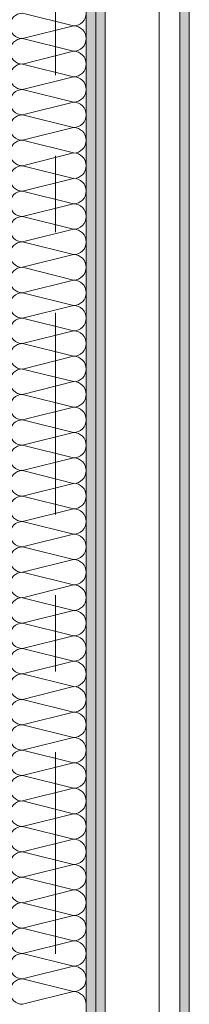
# Model space of a CAD drawing. Header units: metres. Extents: x -3.6 to 84.5, y -11 to 16.8.
# Tile 104 of 256: x 14.883 to 15.105, y 1.45 to 2.741. Entities that reach past the tile are written whole.
import ezdxf

# ---------------------------------------------------------------- set-up
doc = ezdxf.new("R2010")
doc.units = ezdxf.units.M
doc.header["$MEASUREMENT"] = 0
doc.linetypes.add('Strichlinie doppelt', pattern=[0.546806, 0.264583, -0.105833, 0.070556, -0.105833])
for name, color, linetype in [('451 - Universal.Achsen Raster', 7, 'Continuous'), ('Neubau_606 - Struktur.Wand Innen Ausbau', 7, 'Continuous'), ('Neubau_653 - Abdeckung.TB Verkofferung', 7, 'Continuous')]:
    doc.layers.add(name, color=color, linetype=linetype)
pattern_1 = [(45, (0, 0), (-0.01767767, 0.01767767), [0, -0.025])]

# ---------------------------------------------------------------- blocks, each defined once
blk = doc.blocks.new('*X141')
at = {"layer": 'Neubau_606 - Struktur.Wand Innen Ausbau', "color": 7, "linetype": 'Continuous', "lineweight": 5}
for p, q in [((14.9533, 2.7333), (14.8867, 2.75)), ((14.9533, 2.7333), (14.8867, 2.7167)), ((14.9533, 2.7), (14.8867, 2.7167)), ((14.9533, 2.7), (14.8867, 2.6833)), ((14.9533, 2.6667), (14.8867, 2.6833)), ((14.9533, 2.6667), (14.8867, 2.65)), ((14.9533, 2.6333), (14.8867, 2.65)), ((14.9533, 2.6333), (14.8867, 2.6167)), ((14.9533, 2.6), (14.8867, 2.6167)), ((14.9533, 2.6), (14.8867, 2.5833)), ((14.9533, 2.5667), (14.8867, 2.5833)), ((14.9533, 2.5667), (14.8867, 2.55)), ((14.9533, 2.5333), (14.8867, 2.55)), ((14.9533, 2.5333), (14.8867, 2.5167)), ((14.9533, 2.5), (14.8867, 2.5167)), ((14.9533, 2.5), (14.8867, 2.4833)), ((14.9533, 2.4667), (14.8867, 2.4833)), ((14.9533, 2.4667), (14.8867, 2.45)), ((14.9533, 2.4333), (14.8867, 2.45)), ((14.9533, 2.4333), (14.8867, 2.4167)), ((14.9533, 2.4), (14.8867, 2.4167)), ((14.9533, 2.4), (14.8867, 2.3833)), ((14.9533, 2.3667), (14.8867, 2.3833)), ((14.9533, 2.3667), (14.8867, 2.35)), ((14.9533, 2.3333), (14.8867, 2.35)), ((14.9533, 2.3333), (14.8867, 2.3167)), ((14.9533, 2.3), (14.8867, 2.3167)), ((14.9533, 2.3), (14.8867, 2.2833)), ((14.9533, 2.2667), (14.8867, 2.2833)), ((14.9533, 2.2667), (14.8867, 2.25)), ((14.9533, 2.2333), (14.8867, 2.25)), ((14.9533, 2.2333), (14.8867, 2.2167)), ((14.9533, 2.2), (14.8867, 2.2167)), ((14.9533, 2.2), (14.8867, 2.1833)), ((14.9533, 2.1667), (14.8867, 2.1833)), ((14.9533, 2.1667), (14.8867, 2.15)), ((14.9533, 2.1333), (14.8867, 2.15)), ((14.9533, 2.1333), (14.8867, 2.1167)), ((14.9533, 2.1), (14.8867, 2.1167)), ((14.9533, 2.1), (14.8867, 2.0833)), ((14.9533, 2.0667), (14.8867, 2.0833)), ((14.9533, 2.0667), (14.8867, 2.05)), ((14.9533, 2.0333), (14.8867, 2.05)), ((14.9533, 2.0333), (14.8867, 2.0167)), ((14.9533, 2), (14.8867, 2.0167)), ((14.9533, 2), (14.8867, 1.9833)), ((14.9533, 1.9667), (14.8867, 1.9833)), ((14.9533, 1.9667), (14.8867, 1.95)), ((14.9533, 1.9333), (14.8867, 1.95)), ((14.9533, 1.9333), (14.8867, 1.9167)), ((14.9533, 1.9), (14.8867, 1.9167)), ((14.9533, 1.9), (14.8867, 1.8833)), ((14.9533, 1.8667), (14.8867, 1.8833)), ((14.9533, 1.8667), (14.8867, 1.85)), ((14.9533, 1.8333), (14.8867, 1.85)), ((14.9533, 1.8333), (14.8867, 1.8167)), ((14.9533, 1.8), (14.8867, 1.8167)), ((14.9533, 1.8), (14.8867, 1.7833)), ((14.9533, 1.7667), (14.8867, 1.7833)), ((14.9533, 1.7667), (14.8867, 1.75)), ((14.9533, 1.7333), (14.8867, 1.75)), ((14.9533, 1.7333), (14.8867, 1.7167)), ((14.9533, 1.7), (14.8867, 1.7167)), ((14.9533, 1.7), (14.8867, 1.6833)), ((14.9533, 1.6667), (14.8867, 1.6833)), ((14.9533, 1.6667), (14.8867, 1.65)), ((14.9533, 1.6333), (14.8867, 1.65)), ((14.9533, 1.6333), (14.8867, 1.6167)), ((14.9533, 1.6), (14.8867, 1.6167)), ((14.9533, 1.6), (14.8867, 1.5833)), ((14.9533, 1.5667), (14.8867, 1.5833)), ((14.9533, 1.5667), (14.8867, 1.55)), ((14.9533, 1.5333), (14.8867, 1.55)), ((14.9533, 1.5333), (14.8867, 1.5167)), ((14.9533, 1.5), (14.8867, 1.5167)), ((14.9533, 1.5), (14.8867, 1.4833)), ((14.9533, 1.4667), (14.8867, 1.4833)), ((14.9533, 1.4667), (14.8867, 1.45))]:
    blk.add_line(p, q, dxfattribs=at)
for centre, start, end in [((14.8867, 2.7333), 90, 180), ((14.9533, 2.75), 270, 0), ((14.8867, 2.7333), 180, 270), ((14.9533, 2.7167), 0, 90), ((14.8867, 2.7), 90, 180), ((14.9533, 2.7167), 270, 0), ((14.8867, 2.7), 180, 270), ((14.9533, 2.6833), 0, 90), ((14.8867, 2.6667), 90, 180), ((14.9533, 2.6833), 270, 0), ((14.8867, 2.6667), 180, 270), ((14.9533, 2.65), 0, 90), ((14.8867, 2.6333), 90, 180), ((14.9533, 2.65), 270, 0), ((14.8867, 2.6333), 180, 270), ((14.9533, 2.6167), 0, 90), ((14.8867, 2.6), 90, 180), ((14.9533, 2.6167), 270, 0), ((14.8867, 2.6), 180, 270), ((14.9533, 2.5833), 0, 90), ((14.8867, 2.5667), 90, 180), ((14.9533, 2.5833), 270, 0), ((14.8867, 2.5667), 180, 270), ((14.9533, 2.55), 0, 90), ((14.8867, 2.5333), 90, 180), ((14.9533, 2.55), 270, 0), ((14.8867, 2.5333), 180, 270), ((14.9533, 2.5167), 0, 90), ((14.8867, 2.5), 90, 180), ((14.9533, 2.5167), 270, 0), ((14.8867, 2.5), 180, 270), ((14.9533, 2.4833), 0, 90), ((14.8867, 2.4667), 90, 180), ((14.9533, 2.4833), 270, 0), ((14.8867, 2.4667), 180, 270), ((14.9533, 2.45), 0, 90), ((14.8867, 2.4333), 90, 180), ((14.9533, 2.45), 270, 0), ((14.8867, 2.4333), 180, 270), ((14.9533, 2.4167), 0, 90), ((14.8867, 2.4), 90, 180), ((14.9533, 2.4167), 270, 0), ((14.8867, 2.4), 180, 270), ((14.9533, 2.3833), 0, 90), ((14.8867, 2.3667), 90, 180), ((14.9533, 2.3833), 270, 0), ((14.8867, 2.3667), 180, 270), ((14.9533, 2.35), 0, 90), ((14.8867, 2.3333), 90, 180), ((14.9533, 2.35), 270, 0), ((14.8867, 2.3333), 180, 270), ((14.9533, 2.3167), 0, 90), ((14.8867, 2.3), 90, 180), ((14.9533, 2.3167), 270, 0), ((14.8867, 2.3), 180, 270), ((14.9533, 2.2833), 0, 90), ((14.8867, 2.2667), 90, 180), ((14.9533, 2.2833), 270, 0), ((14.8867, 2.2667), 180, 270), ((14.9533, 2.25), 0, 90), ((14.8867, 2.2333), 90, 180), ((14.9533, 2.25), 270, 0), ((14.8867, 2.2333), 180, 270), ((14.9533, 2.2167), 0, 90), ((14.8867, 2.2), 90, 180), ((14.9533, 2.2167), 270, 0), ((14.8867, 2.2), 180, 270), ((14.9533, 2.1833), 0, 90), ((14.8867, 2.1667), 90, 180), ((14.9533, 2.1833), 270, 0), ((14.8867, 2.1667), 180, 270), ((14.9533, 2.15), 0, 90), ((14.8867, 2.1333), 90, 180), ((14.9533, 2.15), 270, 0), ((14.8867, 2.1333), 180, 270), ((14.9533, 2.1167), 0, 90), ((14.8867, 2.1), 90, 180), ((14.9533, 2.1167), 270, 0), ((14.8867, 2.1), 180, 270), ((14.9533, 2.0833), 0, 90), ((14.8867, 2.0667), 90, 180), ((14.9533, 2.0833), 270, 0), ((14.8867, 2.0667), 180, 270), ((14.9533, 2.05), 0, 90), ((14.8867, 2.0333), 90, 180), ((14.9533, 2.05), 270, 0), ((14.8867, 2.0333), 180, 270), ((14.9533, 2.0167), 0, 90), ((14.8867, 2), 90, 180), ((14.9533, 2.0167), 270, 0), ((14.8867, 2), 180, 270), ((14.9533, 1.9833), 0, 90), ((14.8867, 1.9667), 90, 180), ((14.9533, 1.9833), 270, 0), ((14.8867, 1.9667), 180, 270), ((14.9533, 1.95), 0, 90), ((14.8867, 1.9333), 90, 180), ((14.9533, 1.95), 270, 0), ((14.8867, 1.9333), 180, 270), ((14.9533, 1.9167), 0, 90), ((14.8867, 1.9), 90, 180), ((14.9533, 1.9167), 270, 0), ((14.8867, 1.9), 180, 270), ((14.9533, 1.8833), 0, 90), ((14.8867, 1.8667), 90, 180), ((14.9533, 1.8833), 270, 0), ((14.8867, 1.8667), 180, 270), ((14.9533, 1.85), 0, 90), ((14.8867, 1.8333), 90, 180), ((14.9533, 1.85), 270, 0), ((14.8867, 1.8333), 180, 270), ((14.9533, 1.8167), 0, 90), ((14.8867, 1.8), 90, 180), ((14.9533, 1.8167), 270, 0), ((14.8867, 1.8), 180, 270), ((14.9533, 1.7833), 0, 90), ((14.8867, 1.7667), 90, 180), ((14.9533, 1.7833), 270, 0), ((14.8867, 1.7667), 180, 270), ((14.9533, 1.75), 0, 90), ((14.8867, 1.7333), 90, 180), ((14.9533, 1.75), 270, 0), ((14.8867, 1.7333), 180, 270), ((14.9533, 1.7167), 0, 90), ((14.8867, 1.7), 90, 180), ((14.9533, 1.7167), 270, 0), ((14.8867, 1.7), 180, 270), ((14.9533, 1.6833), 0, 90), ((14.8867, 1.6667), 90, 180), ((14.9533, 1.6833), 270, 0), ((14.8867, 1.6667), 180, 270), ((14.9533, 1.65), 0, 90), ((14.8867, 1.6333), 90, 180), ((14.9533, 1.65), 270, 0), ((14.8867, 1.6333), 180, 270), ((14.9533, 1.6167), 0, 90), ((14.8867, 1.6), 90, 180), ((14.9533, 1.6167), 270, 0), ((14.8867, 1.6), 180, 270), ((14.9533, 1.5833), 0, 90), ((14.8867, 1.5667), 90, 180), ((14.9533, 1.5833), 270, 0), ((14.8867, 1.5667), 180, 270), ((14.9533, 1.55), 0, 90), ((14.8867, 1.5333), 90, 180), ((14.9533, 1.55), 270, 0), ((14.8867, 1.5333), 180, 270), ((14.9533, 1.5167), 0, 90), ((14.8867, 1.5), 90, 180), ((14.9533, 1.5167), 270, 0), ((14.8867, 1.5), 180, 270), ((14.9533, 1.4833), 0, 90), ((14.8867, 1.4667), 90, 180), ((14.9533, 1.4833), 270, 0), ((14.8867, 1.4667), 180, 270), ((14.9533, 1.45), 0, 90)]:
    blk.add_arc(centre, 0.0167, start, end, dxfattribs=at)

msp = doc.modelspace()

# ---------------------------------------------------------------- hatches: boundary and pattern name
at = {"layer": 'Neubau_606 - Struktur.Wand Innen Ausbau', "linetype": 'Continuous', "lineweight": 0, "true_color": 0x000000}
h = msp.add_hatch(dxfattribs=at)
h.set_pattern_fill('Gips_0001', color=18, style=0, pattern_type=2)
h.set_pattern_definition(pattern_1)
h.paths.add_polyline_path([(14.97, 0.71), (14.9825, 0.71), (14.9825, 5.1), (14.97, 5.1)])
h = msp.add_hatch(dxfattribs=at)
h.set_pattern_fill('Gips_0001', color=18, style=0, pattern_type=2)
h.set_pattern_definition(pattern_1)
h.paths.add_polyline_path([(14.9825, 0.71), (14.995, 0.71), (14.995, 5.1), (14.9825, 5.1)])
at = {"layer": 'Neubau_653 - Abdeckung.TB Verkofferung', "linetype": 'Continuous', "lineweight": 0, "true_color": 0x000000}
h = msp.add_hatch(dxfattribs=at)
h.set_pattern_fill('Gips_0001', color=18, style=0, pattern_type=2)
h.set_pattern_definition(pattern_1)
h.paths.add_polyline_path([(15.105, 1.01), (15.105, 5.0505), (15.0925, 5.0505), (15.0925, 1.01)])

# ---------------------------------------------------------------- linework, layer by layer
at = {"layer": '451 - Universal.Achsen Raster', "color": 160, "linetype": 'Strichlinie doppelt', "lineweight": 9, "true_color": 0x3232ff}
msp.add_line((14.93, -10.585), (14.93, 16.355), dxfattribs=at)
at = {"layer": 'Neubau_606 - Struktur.Wand Innen Ausbau', "color": 1, "linetype": 'Continuous', "lineweight": 13}
msp.add_line((14.97, 0.71), (14.97, 5.1), dxfattribs=at)
at = {"layer": 'Neubau_606 - Struktur.Wand Innen Ausbau', "color": 1, "linetype": 'Continuous', "lineweight": 9}
msp.add_line((14.9825, 0.71), (14.9825, 5.1), dxfattribs=at)
at = {"layer": 'Neubau_606 - Struktur.Wand Innen Ausbau', "color": 1, "linetype": 'Continuous', "lineweight": 13, "flags": 128}
msp.add_lwpolyline([(14.995, 1.01), (14.995, 5.1)], dxfattribs=at)
at = {"layer": 'Neubau_653 - Abdeckung.TB Verkofferung', "color": 1, "linetype": 'Continuous', "lineweight": 9}
for p, q in [((14.995, 1.01), (14.995, 5.0505)), ((15.105, 1.01), (15.105, 5.0505))]:
    msp.add_line(p, q, dxfattribs=at)
at = {"layer": 'Neubau_653 - Abdeckung.TB Verkofferung', "color": 1, "linetype": 'Continuous', "lineweight": 5}
for p, q in [((15.0655, 5.0505), (15.0655, 1.01)), ((15.0925, 5.0505), (15.0925, 1.01)), ((15.105, 5.0505), (15.105, 1.01))]:
    msp.add_line(p, q, dxfattribs=at)

# ---------------------------------------------------------------- block references
at = {"layer": 'Neubau_606 - Struktur.Wand Innen Ausbau', "color": 1, "lineweight": 13}
msp.add_blockref('*X141', (0, 0), dxfattribs=at)

doc.saveas('drawing.dxf')
